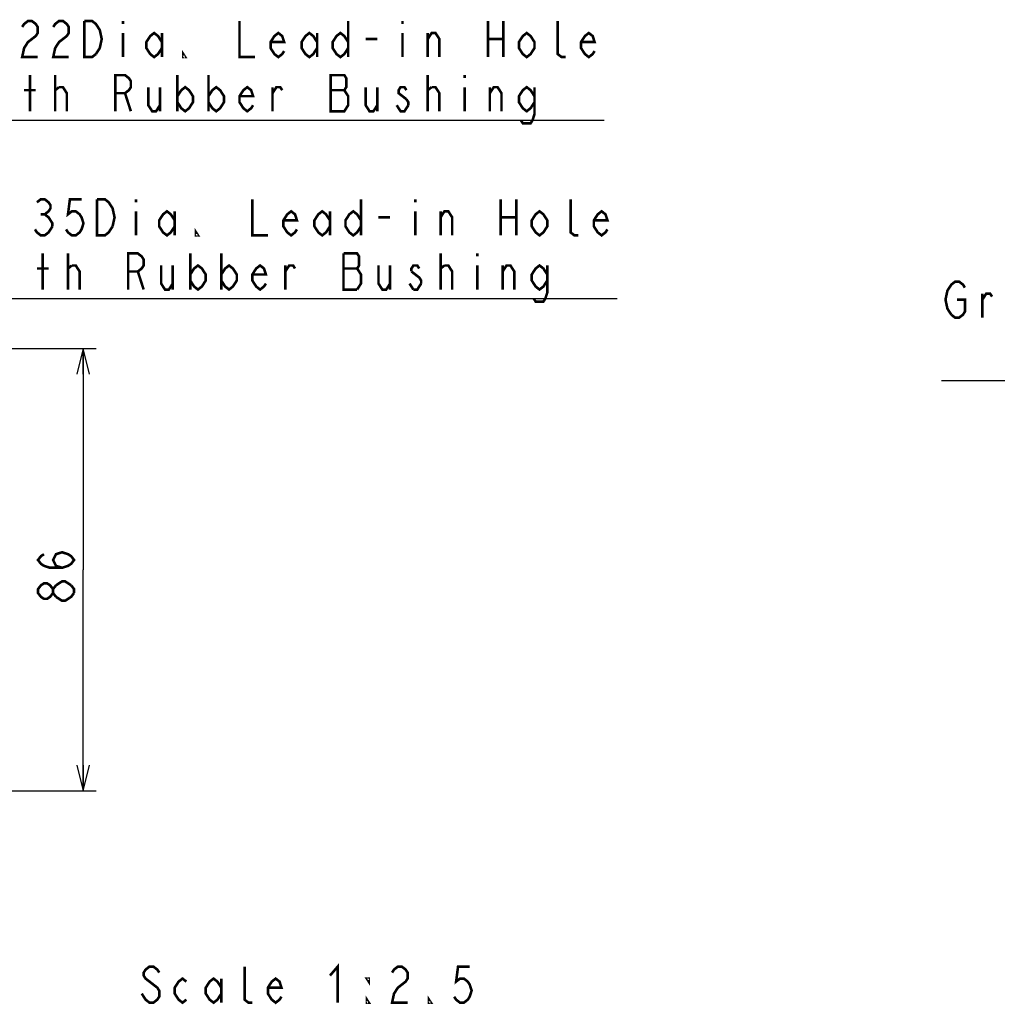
# Model space of a CAD drawing. Extents: x 29 to 410, y 33 to 287.
# Tile 6 of 32: x 130 to 205, y 36 to 113. Entities that reach past the tile are written whole.
import ezdxf

# ---------------------------------------------------------------- set-up
doc = ezdxf.new("R2010")
doc.units = 0
doc.header["$LTSCALE"] = 23.1
doc.layers.get('0').update_dxf_attribs({"linetype": 'CONTINUOUS'})
doc.layers.add('ALL_DIM', color=7, linetype='CONTINUOUS')
doc.layers.add('ALL_NOTE', color=7, linetype='CONTINUOUS')
doc.dimstyles.get("Standard").update_dxf_attribs({"dimtxt": 2.5, "dimasz": 2.5, "dimexe": 1.25, "dimexo": 0.625, "dimtad": 1, "dimcen": 2.5, "dimazin": 3, "dimtfac": 1, "dimtmove": 0, "dimatfit": 3})

# ---------------------------------------------------------------- blocks, each defined once
blk = doc.blocks.new('_OPEN')
at = {"color": 0, "linetype": 'BYBLOCK'}
for p, q in [((0, 0), (-1, 0.25)), ((-1, -0.25), (0, 0)), ((-1, 0), (0, 0))]:
    blk.add_line(p, q, dxfattribs=at)
blk = doc.blocks.new('*D3')
at = {"layer": 'ALL_DIM', "color": 2, "linetype": 'CONTINUOUS'}
for p, q in [((107.467, 87.234), (135.499, 87.234)), ((134.499, 87.234), (134.499, 70.081)), ((134.499, 52.927), (134.499, 70.081)), ((112.267, 52.927), (135.499, 52.927))]:
    blk.add_line(p, q, dxfattribs=at)
at = {"layer": 'ALL_DIM', "color": 2, "linetype": 'CONTINUOUS', "xscale": 2, "yscale": 2, "zscale": 2}
for p, rotation in [((134.499, 87.234), 90), ((134.499, 52.927), 270)]:
    blk.add_blockref('_OPEN', p, dxfattribs=dict(at, rotation=rotation))

msp = doc.modelspace()

# ---------------------------------------------------------------- linework, layer by layer
at = {"layer": 'ALL_DIM', "color": 2, "linetype": 'CONTINUOUS', "const_width": 0.2}
for points in [[(132.866, 70.231), (132.399, 70.381), (132.166, 70.833), (132.399, 71.284), (132.866, 71.435), (133.333, 71.284), (133.566, 71.134), (133.799, 70.833), (133.566, 70.532), (133.333, 70.381), (132.866, 70.231), (131.933, 70.231), (131.466, 70.381), (131.233, 70.532), (130.999, 70.833), (131.233, 71.134), (131.466, 71.284)], [(132.166, 68.274), (131.933, 67.973), (131.699, 67.823), (131.466, 67.823), (131.233, 67.973), (130.999, 68.274), (130.999, 68.575), (131.233, 68.876), (131.466, 69.027), (131.699, 69.027), (131.933, 68.876), (132.166, 68.575)], [(132.399, 67.973), (132.166, 68.274), (132.166, 68.575), (132.399, 68.876)], [(132.399, 68.876), (132.866, 69.177), (133.099, 69.177), (133.566, 68.876)], [(133.566, 68.876), (133.799, 68.575), (133.799, 68.274)], [(133.799, 68.274), (133.566, 67.973), (133.333, 67.823), (133.099, 67.672), (132.866, 67.672), (132.399, 67.973)]]:
    msp.add_lwpolyline(points, dxfattribs=at)
at = {"layer": 'ALL_NOTE', "color": 2, "linetype": 'CONTINUOUS'}
for p, q in [((124.354, 104.935), (174.922, 104.935)), ((125.348, 91.108), (175.916, 91.108)), ((246.832, 84.724), (201.08, 84.724))]:
    msp.add_line(p, q, dxfattribs=at)
at = {"layer": 'ALL_NOTE', "color": 2, "linetype": 'CONTINUOUS', "const_width": 0.2}
for points in [[(129.772, 112.168), (129.923, 112.402), (130.224, 112.635), (130.525, 112.635), (130.826, 112.402), (130.976, 112.168), (130.976, 111.702), (130.826, 111.468), (130.525, 111.235), (130.224, 111.002), (129.923, 110.535), (129.772, 109.835), (130.976, 109.835)], [(132.18, 112.168), (132.331, 112.402), (132.632, 112.635), (132.933, 112.635), (133.234, 112.402), (133.384, 112.168), (133.384, 111.702), (133.234, 111.468), (132.933, 111.235), (132.632, 111.002), (132.331, 110.535), (132.18, 109.835), (133.384, 109.835)], [(135.491, 110.068), (135.19, 109.835), (134.588, 109.835), (134.588, 112.635)], [(134.588, 112.635), (135.19, 112.635), (135.491, 112.402), (135.642, 112.168), (135.792, 111.935), (135.943, 111.235), (135.792, 110.535), (135.491, 110.068)], [(137.598, 112.635), (137.598, 112.402)], [(146.628, 112.635), (146.628, 109.835), (147.832, 109.835)], [(155.056, 112.635), (155.056, 109.835)], [(159.27, 112.635), (159.27, 112.402)], [(165.892, 112.635), (165.892, 109.835)], [(167.096, 112.635), (167.096, 109.835)], [(171.912, 109.835), (171.611, 109.835), (171.31, 110.068), (171.31, 112.635)], [(137.598, 111.702), (137.598, 109.835)], [(140.608, 110.535), (140.307, 110.068), (140.006, 109.835), (139.705, 110.068), (139.404, 110.535), (139.404, 111.002), (139.705, 111.468), (140.006, 111.702), (140.307, 111.468), (140.608, 111.002)], [(140.608, 111.702), (140.608, 109.835)], [(150.09, 110.302), (149.939, 110.068), (149.638, 109.835), (149.337, 110.068), (149.036, 110.535), (149.036, 111.002), (149.337, 111.468), (149.638, 111.702), (149.939, 111.468), (150.09, 111.002), (149.036, 111.002)], [(152.648, 110.535), (152.347, 110.068), (152.046, 109.835), (151.745, 110.068), (151.444, 110.535), (151.444, 111.002), (151.745, 111.468), (152.046, 111.702), (152.347, 111.468), (152.648, 111.002)], [(152.648, 111.702), (152.648, 109.835)], [(155.056, 110.535), (154.755, 110.068), (154.454, 109.835), (154.153, 110.068), (153.852, 110.535), (153.852, 111.002), (154.153, 111.468), (154.454, 111.702), (154.755, 111.468), (155.056, 111.002)], [(159.27, 111.702), (159.27, 109.835)], [(161.227, 111.235), (161.528, 111.702), (161.829, 111.702), (162.13, 111.235), (162.13, 109.835)], [(161.227, 109.835), (161.227, 111.702)], [(169.504, 110.535), (169.203, 110.068), (168.902, 109.835), (168.601, 110.068), (168.3, 110.535), (168.3, 111.002), (168.601, 111.468), (168.902, 111.702), (169.203, 111.468), (169.504, 111.002), (169.504, 110.535)], [(174.17, 110.302), (174.019, 110.068), (173.718, 109.835), (173.417, 110.068), (173.116, 110.535), (173.116, 111.002), (173.417, 111.468), (173.718, 111.702), (174.019, 111.468), (174.17, 111.002), (173.116, 111.002)], [(156.411, 111.235), (157.314, 111.235)], [(165.892, 111.235), (167.096, 111.235)], [(142.414, 109.835), (142.264, 109.835), (142.264, 110.068), (142.414, 109.835)], [(130.374, 105.635), (130.374, 108.435)], [(132.331, 105.635), (132.331, 108.435)], [(136.996, 105.635), (136.996, 108.435), (137.749, 108.435), (138.05, 108.202), (138.2, 107.968), (138.2, 107.502), (138.05, 107.268), (137.749, 107.035), (136.996, 107.035)], [(141.812, 108.435), (141.812, 105.635)], [(144.22, 108.435), (144.22, 105.635)], [(153.702, 108.435), (153.702, 105.635), (154.755, 105.635), (154.906, 105.868), (155.056, 106.102), (155.056, 106.802), (154.906, 107.035), (154.755, 107.268), (154.906, 107.502), (154.906, 108.202), (154.755, 108.435), (153.702, 108.435)], [(161.227, 105.635), (161.227, 108.435)], [(164.086, 108.435), (164.086, 108.202)], [(129.923, 107.268), (130.826, 107.268)], [(132.331, 107.268), (132.632, 107.502)], [(132.632, 107.502), (132.933, 107.502), (133.234, 107.035), (133.234, 105.635)], [(137.749, 107.035), (138.2, 105.635)], [(139.555, 107.502), (139.555, 106.102), (139.856, 105.635), (140.157, 105.635), (140.458, 106.102)], [(140.458, 107.502), (140.458, 105.635)], [(141.812, 106.802), (142.113, 107.268), (142.414, 107.502), (142.715, 107.268), (143.016, 106.802), (143.016, 106.335), (142.715, 105.868), (142.414, 105.635), (142.113, 105.868), (141.812, 106.335)], [(144.22, 106.802), (144.521, 107.268), (144.822, 107.502), (145.123, 107.268), (145.424, 106.802), (145.424, 106.335), (145.123, 105.868), (144.822, 105.635), (144.521, 105.868), (144.22, 106.335)], [(147.682, 106.102), (147.531, 105.868), (147.23, 105.635), (146.929, 105.868), (146.628, 106.335), (146.628, 106.802), (146.929, 107.268), (147.23, 107.502), (147.531, 107.268), (147.682, 106.802), (146.628, 106.802)], [(149.187, 107.035), (149.488, 107.502), (149.789, 107.502), (149.939, 107.268)], [(149.187, 105.635), (149.187, 107.502)], [(153.702, 107.268), (154.755, 107.268)], [(156.411, 107.502), (156.411, 106.102), (156.712, 105.635), (157.013, 105.635), (157.314, 106.102)], [(157.314, 107.502), (157.314, 105.635)], [(159.571, 107.268), (159.421, 107.502), (159.12, 107.502), (158.969, 107.268), (158.969, 107.035), (159.571, 106.568)], [(161.227, 107.268), (161.528, 107.502)], [(161.528, 107.502), (161.829, 107.502), (162.13, 107.035), (162.13, 105.635)], [(164.086, 107.502), (164.086, 105.635)], [(166.043, 107.035), (166.344, 107.502), (166.645, 107.502), (166.946, 107.035), (166.946, 105.635)], [(166.043, 105.635), (166.043, 107.502)], [(169.504, 106.335), (169.203, 105.868), (168.902, 105.635), (168.601, 105.868), (168.3, 106.335), (168.3, 106.802), (168.601, 107.268), (168.902, 107.502), (169.203, 107.268), (169.504, 106.802)], [(169.504, 107.502), (169.504, 105.402), (169.354, 104.935), (169.203, 104.702), (168.601, 104.702), (168.451, 104.935)], [(159.722, 106.102), (159.421, 105.635), (159.12, 105.635), (158.969, 105.868), (158.819, 106.102)], [(159.571, 106.568), (159.722, 106.335), (159.722, 106.102)], [(130.917, 98.574), (131.218, 98.808), (131.519, 98.808), (131.82, 98.574), (131.97, 98.341), (131.97, 98.108), (131.82, 97.874), (131.519, 97.641), (131.82, 97.408), (131.97, 97.174), (132.121, 96.941), (132.121, 96.708)], [(134.378, 98.808), (133.475, 98.808), (133.325, 97.641), (133.626, 97.874), (133.927, 97.874), (134.228, 97.641), (134.378, 97.408), (134.529, 96.941), (134.378, 96.474), (134.228, 96.241), (133.927, 96.008), (133.626, 96.008), (133.325, 96.241), (133.174, 96.474)], [(136.786, 96.708), (136.485, 96.241), (136.184, 96.008), (135.582, 96.008), (135.582, 98.808)], [(135.582, 98.808), (136.184, 98.808), (136.485, 98.574), (136.636, 98.341), (136.786, 98.108), (136.937, 97.408), (136.786, 96.708)], [(138.592, 98.808), (138.592, 98.574)], [(147.622, 98.808), (147.622, 96.008), (148.826, 96.008)], [(156.05, 98.808), (156.05, 96.008)], [(160.264, 98.808), (160.264, 98.574)], [(166.886, 98.808), (166.886, 96.008)], [(168.09, 98.808), (168.09, 96.008)], [(172.906, 96.008), (172.605, 96.008), (172.304, 96.241), (172.304, 98.808)], [(131.218, 97.641), (131.519, 97.641)], [(138.592, 97.874), (138.592, 96.008)], [(141.602, 96.708), (141.301, 96.241), (141, 96.008), (140.699, 96.241), (140.398, 96.708), (140.398, 97.174), (140.699, 97.641), (141, 97.874), (141.301, 97.641), (141.602, 97.174)], [(141.602, 97.874), (141.602, 96.008)], [(151.084, 96.474), (150.933, 96.241), (150.632, 96.008), (150.331, 96.241), (150.03, 96.708), (150.03, 97.174), (150.331, 97.641), (150.632, 97.874), (150.933, 97.641), (151.084, 97.174), (150.03, 97.174)], [(153.642, 96.708), (153.341, 96.241), (153.04, 96.008), (152.739, 96.241), (152.438, 96.708), (152.438, 97.174), (152.739, 97.641), (153.04, 97.874), (153.341, 97.641), (153.642, 97.174)], [(153.642, 97.874), (153.642, 96.008)], [(156.05, 96.708), (155.749, 96.241), (155.448, 96.008), (155.147, 96.241), (154.846, 96.708), (154.846, 97.174), (155.147, 97.641), (155.448, 97.874), (155.749, 97.641), (156.05, 97.174)], [(160.264, 97.874), (160.264, 96.008)], [(162.221, 97.408), (162.522, 97.874), (162.823, 97.874), (163.124, 97.408), (163.124, 96.008)], [(162.221, 96.008), (162.221, 97.874)], [(170.498, 96.708), (170.197, 96.241), (169.896, 96.008), (169.595, 96.241), (169.294, 96.708), (169.294, 97.174), (169.595, 97.641), (169.896, 97.874), (170.197, 97.641), (170.498, 97.174), (170.498, 96.708)], [(175.164, 96.474), (175.013, 96.241), (174.712, 96.008), (174.411, 96.241), (174.11, 96.708), (174.11, 97.174), (174.411, 97.641), (174.712, 97.874), (175.013, 97.641), (175.164, 97.174), (174.11, 97.174)], [(157.405, 97.408), (158.308, 97.408)], [(166.886, 97.408), (168.09, 97.408)], [(132.121, 96.708), (131.82, 96.241), (131.519, 96.008), (131.218, 96.008), (130.917, 96.241), (130.766, 96.474)], [(143.408, 96.008), (143.258, 96.008), (143.258, 96.241), (143.408, 96.008)], [(131.368, 91.808), (131.368, 94.608)], [(133.325, 91.808), (133.325, 94.608)], [(137.99, 91.808), (137.99, 94.608), (138.743, 94.608), (139.044, 94.374), (139.194, 94.141), (139.194, 93.674), (139.044, 93.441), (138.743, 93.208), (137.99, 93.208)], [(142.806, 94.608), (142.806, 91.808)], [(145.214, 94.608), (145.214, 91.808)], [(155.749, 91.808), (156.05, 92.274), (156.05, 92.974), (155.9, 93.208), (155.749, 93.441), (155.9, 93.674), (155.9, 94.374), (155.749, 94.608), (154.696, 94.608)], [(154.696, 94.608), (154.696, 91.808), (155.749, 91.808)], [(162.221, 91.808), (162.221, 94.608)], [(165.08, 94.608), (165.08, 94.374)], [(130.917, 93.441), (131.82, 93.441)], [(133.325, 93.441), (133.626, 93.674)], [(133.626, 93.674), (133.927, 93.674), (134.228, 93.208), (134.228, 91.808)], [(138.743, 93.208), (139.194, 91.808)], [(140.549, 93.674), (140.549, 92.274), (140.85, 91.808), (141.151, 91.808), (141.452, 92.274)], [(141.452, 93.674), (141.452, 91.808)], [(142.806, 92.974), (143.107, 93.441), (143.408, 93.674), (143.709, 93.441), (144.01, 92.974), (144.01, 92.508), (143.709, 92.041), (143.408, 91.808), (143.107, 92.041), (142.806, 92.508)], [(145.214, 92.974), (145.515, 93.441), (145.816, 93.674), (146.117, 93.441), (146.418, 92.974), (146.418, 92.508), (146.117, 92.041), (145.816, 91.808), (145.515, 92.041), (145.214, 92.508)], [(148.676, 92.274), (148.525, 92.041), (148.224, 91.808), (147.923, 92.041), (147.622, 92.508), (147.622, 92.974), (147.923, 93.441), (148.224, 93.674), (148.525, 93.441), (148.676, 92.974), (147.622, 92.974)], [(150.181, 93.208), (150.482, 93.674), (150.783, 93.674), (150.933, 93.441)], [(150.181, 91.808), (150.181, 93.674)], [(154.696, 93.441), (155.749, 93.441)], [(157.405, 93.674), (157.405, 92.274), (157.706, 91.808), (158.007, 91.808), (158.308, 92.274)], [(158.308, 93.674), (158.308, 91.808)], [(160.565, 93.441), (160.415, 93.674), (160.114, 93.674), (159.963, 93.441), (159.963, 93.208)], [(159.963, 93.208), (160.565, 92.741), (160.716, 92.508), (160.716, 92.274)], [(162.221, 93.441), (162.522, 93.674)], [(162.522, 93.674), (162.823, 93.674), (163.124, 93.208), (163.124, 91.808)], [(165.08, 93.674), (165.08, 91.808)], [(167.037, 93.208), (167.338, 93.674), (167.639, 93.674), (167.94, 93.208), (167.94, 91.808)], [(167.037, 91.808), (167.037, 93.674)], [(170.498, 92.508), (170.197, 92.041), (169.896, 91.808), (169.595, 92.041), (169.294, 92.508), (169.294, 92.974), (169.595, 93.441), (169.896, 93.674), (170.197, 93.441), (170.498, 92.974)], [(170.498, 93.674), (170.498, 91.574), (170.348, 91.108), (170.197, 90.874), (169.595, 90.874), (169.445, 91.108)], [(201.833, 89.857), (201.532, 90.324), (201.381, 91.024), (201.532, 91.724), (201.682, 91.957), (201.833, 92.19), (202.134, 92.424), (202.435, 92.424), (202.736, 92.19), (202.886, 91.957)], [(160.114, 91.808), (159.813, 92.274)], [(160.716, 92.274), (160.415, 91.808), (160.114, 91.808)], [(202.284, 91.024), (202.886, 91.024), (202.886, 90.09), (202.736, 89.857), (202.435, 89.624), (202.134, 89.624), (201.833, 89.857)], [(204.241, 89.624), (204.241, 91.49)], [(204.241, 91.024), (204.542, 91.49), (204.843, 91.49), (204.993, 91.257)], [(140.401, 38.838), (140.25, 39.071), (139.949, 39.304), (139.648, 39.304), (139.347, 39.071), (139.197, 38.838), (139.197, 38.604), (139.347, 38.371), (139.648, 38.138), (139.949, 37.904), (140.25, 37.671), (140.401, 37.438), (140.401, 36.971), (140.25, 36.738), (139.949, 36.504), (139.648, 36.504), (139.347, 36.738), (139.197, 36.971), (139.046, 37.204)], [(147.625, 36.504), (147.324, 36.504), (147.023, 36.738), (147.023, 39.304)], [(153.645, 38.604), (154.247, 39.304), (154.247, 36.504)], [(158.461, 38.838), (158.611, 39.071), (158.912, 39.304), (159.213, 39.304), (159.514, 39.071), (159.665, 38.838), (159.665, 38.371), (159.514, 38.138), (159.213, 37.904), (158.912, 37.671), (158.611, 37.204), (158.461, 36.504), (159.665, 36.504)], [(164.481, 39.304), (163.578, 39.304), (163.427, 38.138), (163.728, 38.371), (164.029, 38.371), (164.33, 38.138), (164.481, 37.904), (164.631, 37.438), (164.481, 36.971), (164.33, 36.738), (164.029, 36.504), (163.728, 36.504), (163.427, 36.738), (163.277, 36.971)], [(142.508, 36.738), (142.207, 36.504), (141.906, 36.738), (141.605, 37.204), (141.605, 37.671), (141.906, 38.138), (142.207, 38.371), (142.508, 38.138)], [(145.217, 37.204), (144.916, 36.738), (144.615, 36.504), (144.314, 36.738), (144.013, 37.204), (144.013, 37.671), (144.314, 38.138), (144.615, 38.371), (144.916, 38.138), (145.217, 37.671)], [(145.217, 38.371), (145.217, 36.504)], [(149.882, 36.971), (149.732, 36.738), (149.431, 36.504), (149.13, 36.738), (148.829, 37.204), (148.829, 37.671), (149.13, 38.138), (149.431, 38.371), (149.732, 38.138), (149.882, 37.671), (148.829, 37.671)], [(156.655, 38.371), (156.655, 38.138), (156.504, 38.371), (156.655, 38.371)], [(156.655, 36.504), (156.504, 36.504), (156.504, 36.738), (156.655, 36.504)], [(161.471, 36.504), (161.32, 36.504), (161.32, 36.738), (161.471, 36.504)]]:
    msp.add_lwpolyline(points, dxfattribs=at)

# ---------------------------------------------------------------- dimensions: what is measured, and where the dimension line sits
at = {"layer": 'ALL_DIM', "color": 2, "linetype": 'CONTINUOUS'}
dim = msp.add_linear_dim(base=(134.499, 52.927), p1=(107.467, 87.234), p2=(112.267, 52.927), angle=270, dimstyle='Standard', dxfattribs=at)
dim.commit()
dim.dimension.update_dxf_attribs({"geometry": '*D3', "text_midpoint": (133.799, 67.221), "dimtype": 128})

doc.saveas('drawing.dxf')
